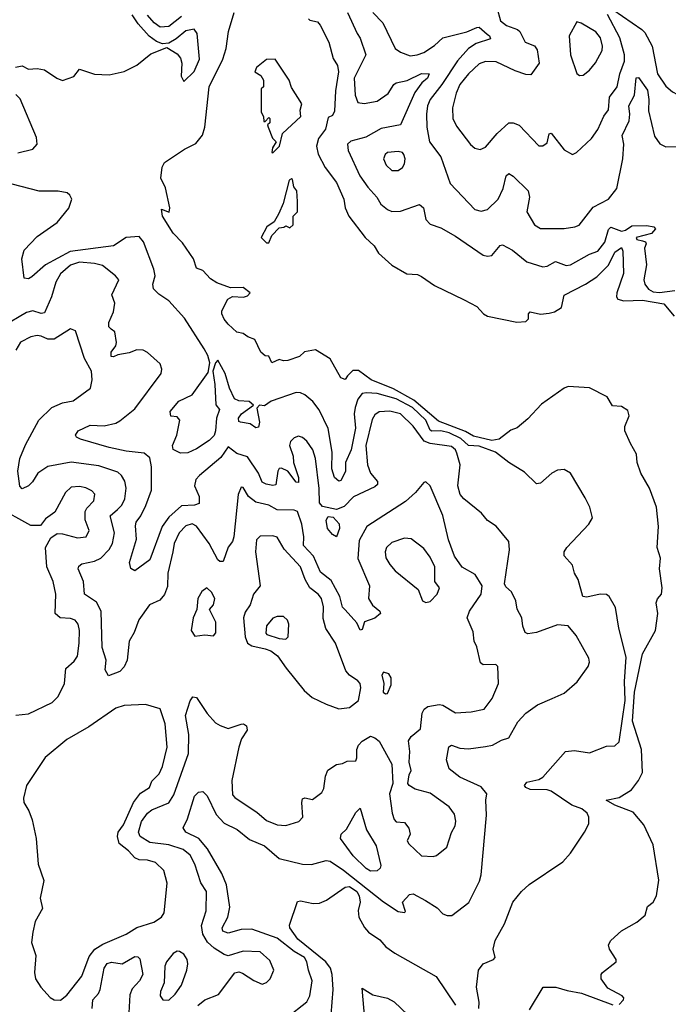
# Model space of a CAD drawing. Extents: x 1468344 to 1613994, y 525695 to 643861.
# Tile 213 of 256: x 1541453 to 1544506, y 584015 to 588650. Entities that reach past the tile are written whole.
import ezdxf

# ---------------------------------------------------------------- set-up
doc = ezdxf.new("R2010")
doc.units = 0

msp = doc.modelspace()

# ---------------------------------------------------------------- linework, layer by layer
at = {"layer": '0CON10XD'}
for points in [[(1543681.9, 588771.9), (1543716.1, 588645), (1543745, 588622.3), (1543796.2, 588605), (1543807.5, 588595), (1543831.8, 588545), (1543876.7, 588526.7), (1543889, 588509), (1543898.5, 588445), (1543858.7, 588391.3), (1543835, 588391.8), (1543785, 588409.8), (1543695, 588452.4), (1543645, 588454.2), (1543615, 588442.2), (1543565.9, 588395), (1543525.3, 588345), (1543506.9, 588305), (1543490.4, 588235), (1543491.2, 588185), (1543509.3, 588149.3), (1543575, 588062.5), (1543595, 588045.7), (1543621.2, 588038.8), (1543645, 588050.8), (1543700, 588115), (1543755, 588165.4), (1543775.3, 588165.3), (1543803.8, 588153.8), (1543895.8, 588055.8), (1543915, 588056.9), (1543935, 588071.1), (1543945, 588112.5), (1543955, 588115.8), (1544015, 588038), (1544055, 588016.2), (1544074.3, 588025.7), (1544145, 588091.4), (1544175, 588134), (1544203.1, 588196.9), (1544225, 588226.2), (1544229, 588285), (1544265.3, 588335), (1544277.5, 588395), (1544299.2, 588455), (1544299.8, 588485), (1544278.1, 588565), (1544220.4, 588675)], [(1544245, 588698.6), (1544380.8, 588605), (1544395, 588589.5), (1544429.6, 588525), (1544454.8, 588394.8), (1544495, 588336.7), (1544525, 588310), (1544548.6, 588298.6), (1544595, 588284.4), (1544635, 588288.6), (1544689.5, 588340.5), (1544710, 588375), (1544720, 588415), (1544705.7, 588485), (1544710, 588635), (1544717.3, 588675)], [(1541433.6, 588426.4), (1541465, 588432.5), (1541495, 588417.5), (1541535, 588420.8), (1541570, 588415), (1541628, 588375), (1541655, 588364.3), (1541707.6, 588382.4), (1541735, 588416.9), (1541805.6, 588394.4), (1541875, 588391.4), (1541945, 588406.7), (1542005, 588436.9), (1542069.7, 588490.3), (1542145, 588520), (1542195, 588490), (1542209.5, 588469.5), (1542216, 588445), (1542213.8, 588385), (1542225, 588360), (1542275, 588405.8), (1542298.8, 588465), (1542287.8, 588585), (1542275, 588605.6), (1542235, 588597.2), (1542190.2, 588559.8), (1542155, 588540), (1542125, 588536.7), (1542097.1, 588547.1), (1542063.1, 588573.1), (1542011.2, 588631.2), (1541983.1, 588673.1)], [(1542215, 588665.6), (1542155, 588617.8), (1542115, 588615.7), (1542086, 588635), (1542055, 588672)], [(1544275, 584013.7), (1544295.1, 584035), (1544296.4, 584045), (1544288.9, 584055), (1544221.4, 584091.4), (1544190, 584135), (1544190, 584155), (1544196.1, 584163.9), (1544260, 584215), (1544260, 584225), (1544228.8, 584275), (1544224, 584295), (1544235.8, 584315), (1544285, 584360), (1544358.3, 584401.7), (1544397.3, 584435), (1544407.5, 584475), (1544435, 584495.7), (1544450.3, 584525), (1544461.1, 584598.9), (1544435.2, 584765.2), (1544390.1, 584860.1), (1544339.9, 584919.9), (1544255, 584951.8), (1544213.8, 584975), (1544275, 584987.8), (1544332.5, 585025), (1544365, 585068), (1544384.4, 585105.6), (1544379.1, 585215), (1544337.5, 585347.5), (1544346.1, 585485), (1544384.3, 585665), (1544446.2, 585775), (1544457.1, 585855), (1544448.6, 585905), (1544455, 585923.3), (1544473.9, 585946.1), (1544476.7, 585975), (1544463.8, 586065), (1544468.8, 586115), (1544454, 586165), (1544459.5, 586265), (1544450.4, 586355), (1544417.3, 586445), (1544376.5, 586515), (1544358.9, 586565), (1544355.6, 586605), (1544328.5, 586655), (1544300.6, 586715), (1544301.4, 586735), (1544322, 586785), (1544315, 586810), (1544285, 586830), (1544243, 586833), (1544217.5, 586875), (1544135, 586916.7), (1544035, 586923.5), (1544015, 586916.2), (1543909.2, 586840.8), (1543845, 586771.7), (1543795, 586729.5), (1543765, 586717.1), (1543709.4, 586675), (1543675, 586668.9), (1543589.3, 586689.3), (1543551, 586711), (1543425, 586760.7), (1543308.7, 586858.7), (1543212.1, 586912.1), (1543107.2, 586955), (1543048.1, 586998.1), (1543021.1, 586998.9), (1542996.7, 586973.3), (1542985, 586956.2), (1542965, 586963.8), (1542915, 587053.8), (1542845, 587096.7), (1542794.1, 587085.9), (1542770, 587065), (1542715, 587046.2), (1542695, 587043.8), (1542675, 587050), (1542640, 587035), (1542626.4, 587066.4), (1542608.3, 587068.3), (1542587.5, 587085), (1542560, 587145), (1542526.7, 587156.7), (1542505, 587172.5), (1542475, 587180), (1542435, 587216.7), (1542415, 587240), (1542404.1, 587265.9), (1542405, 587280), (1542432.5, 587335), (1542455, 587346.7), (1542506.1, 587343.9), (1542525, 587350), (1542537.5, 587365), (1542505, 587388.8), (1542445, 587388.6), (1542381.7, 587411.7), (1542350.8, 587430.8), (1542315, 587470), (1542285, 587480), (1542270.7, 587525), (1542219.4, 587599.4), (1542175, 587645.2), (1542125.2, 587725), (1542121.3, 587758.7), (1542156, 587744), (1542160, 587765), (1542139.3, 587859.3), (1542117.5, 587905), (1542123.3, 587956.7), (1542135, 587977.5), (1542229.5, 588040.5), (1542282.5, 588067.5), (1542313.4, 588106.6), (1542324.4, 588145), (1542344.2, 588335), (1542410, 588465), (1542425.7, 588515), (1542435.8, 588595), (1542462.5, 588685)], [(1542812.5, 588655), (1542818.3, 588648.3), (1542855, 588640), (1542867.5, 588625), (1542907.5, 588545), (1542928.3, 588468.3), (1542948.8, 588435), (1542954, 588405), (1542938.9, 588315), (1542935, 588220), (1542925, 588200), (1542905, 588190), (1542892.5, 588135), (1542859.6, 588090.4), (1542849.4, 588055), (1542857.5, 588017.5), (1542890.8, 587955), (1542945, 587884), (1542979.4, 587805), (1542985.8, 587765), (1543002.5, 587725), (1543078.8, 587625), (1543121.2, 587585), (1543141.7, 587551.7), (1543204.4, 587494.4), (1543275, 587453.3), (1543325, 587450), (1543345, 587442), (1543405, 587398.8), (1543545, 587332), (1543605, 587300), (1543635.8, 587265.8), (1543655, 587253.8), (1543793.6, 587226.4), (1543835, 587228.8), (1543847.9, 587242.1), (1543847.5, 587265), (1543855, 587275.7), (1543905, 587264.2), (1543945, 587269.2), (1543970, 587275), (1544003.3, 587295), (1544015, 587354.2), (1544115.7, 587405), (1544170.1, 587439.9), (1544225, 587494.6), (1544255, 587556.3), (1544285, 587577.1), (1544291.2, 587561.2), (1544294.7, 587455), (1544263.2, 587365), (1544261.8, 587345), (1544268.1, 587335), (1544297.3, 587327.3), (1544385, 587330.1), (1544485, 587313.3), (1544533.4, 587255)], [(1542995.7, 588685), (1543040.9, 588585), (1543055, 588563.1), (1543081.9, 588485), (1543027, 588375), (1543031.4, 588295), (1543045, 588260.9), (1543075, 588255.3), (1543135, 588267.6), (1543186.8, 588303.2), (1543213.6, 588345), (1543225, 588352.5), (1543276.3, 588363.7), (1543345, 588396.6), (1543380, 588395), (1543372.2, 588375), (1543346.3, 588353.7), (1543312.6, 588307.4), (1543245.4, 588155), (1543155, 588138.5), (1543083, 588097), (1543011.7, 588078.3), (1542995.3, 588064.7), (1542998.4, 588035), (1543054.7, 587915), (1543091.6, 587861.6), (1543134.7, 587815), (1543152.2, 587782.2), (1543185, 587756.8), (1543205, 587747.9), (1543245, 587749.6), (1543335, 587780.6), (1543354.3, 587765), (1543365, 587710), (1543385, 587687.5), (1543435, 587670), (1543505, 587630.6), (1543635, 587541.5), (1543655, 587536.4), (1543675, 587540.5), (1543715, 587587.1), (1543725, 587591.1), (1543773.1, 587565), (1543840.7, 587510.7), (1543915, 587486.9), (1543935, 587490), (1543975, 587512), (1544025, 587493.6), (1544045, 587496.2), (1544135, 587545.9), (1544175, 587560.7), (1544206.4, 587603.6), (1544225, 587662.5), (1544235, 587673.5), (1544285, 587655.2), (1544305, 587659.2), (1544335, 587679.8), (1544405, 587681.4), (1544438.1, 587675), (1544445.4, 587665), (1544427, 587643), (1544354.6, 587625), (1544357.5, 587615), (1544385, 587609.1), (1544398.8, 587605), (1544401.4, 587595), (1544394.5, 587575), (1544403.1, 587496.9), (1544390.6, 587425), (1544395.3, 587405), (1544412.4, 587382.4), (1544435, 587369.4), (1544465, 587366.3), (1544536, 587375)], [(1543115.5, 588685), (1543162.2, 588635), (1543220.6, 588515), (1543245, 588497.8), (1543290.8, 588480.8), (1543324.5, 588484.5), (1543355, 588496.6), (1543405, 588528.4), (1543445, 588565.3), (1543557, 588593), (1543605, 588613.4), (1543615.3, 588615.3), (1543652.6, 588582.6), (1543664.5, 588575), (1543669.1, 588560.9), (1543601, 588539), (1543565, 588514.2), (1543513.5, 588456.5), (1543440.7, 588345), (1543384.8, 588275), (1543372.7, 588245), (1543368.3, 588205), (1543369.4, 588145), (1543381.3, 588075), (1543435.3, 588005.3), (1543479.7, 587879.7), (1543595, 587756.9), (1543625, 587748.9), (1543655, 587757.5), (1543705, 587805.4), (1543728.4, 587855), (1543742.5, 587915), (1543755, 587925.7), (1543775, 587914), (1543845.6, 587845), (1543852.7, 587815), (1543840.8, 587745), (1543875.6, 587685), (1543905, 587666.7), (1544015, 587667.3), (1544065.5, 587674.5), (1544086.4, 587683.6), (1544152.4, 587767.6), (1544225, 587805.4), (1544264.1, 587855), (1544292.5, 587995), (1544296.4, 588065), (1544289.3, 588105), (1544321.5, 588175), (1544325.2, 588205), (1544320.5, 588245), (1544347, 588295), (1544355, 588376.9), (1544365, 588378.6), (1544408.4, 588318.4), (1544414.3, 588275), (1544411.9, 588221.9), (1544441.3, 588101.3), (1544466.6, 588066.6), (1544495, 588051.1), (1544565, 588053.8)], [(1544087.7, 588387.7), (1544105, 588389.2), (1544135, 588412.9), (1544163.4, 588446.6), (1544194.6, 588505), (1544196.6, 588525), (1544186, 588565), (1544165, 588592.7), (1544095, 588634.2), (1544075, 588640), (1544039.4, 588575), (1544045.4, 588485.4), (1544075, 588396.7), (1544087.7, 588387.7)], [(1542645, 588023.3), (1542675.4, 588055), (1542690, 588115), (1542776.7, 588195), (1542773.8, 588225), (1542781.2, 588255), (1542731.7, 588331.7), (1542721.8, 588365), (1542662.5, 588455), (1542655, 588464), (1542615, 588463.3), (1542567.5, 588425), (1542560, 588405), (1542588.3, 588388.3), (1542600, 588365), (1542600, 588335), (1542590, 588325), (1542590, 588215), (1542600, 588195), (1542601.7, 588171.7), (1542608.3, 588171.7), (1542625, 588190), (1542630, 588185), (1542630, 588165), (1542620, 588155), (1542622.5, 588145), (1542643, 588093), (1542660, 588075), (1542643, 588047), (1542640, 588025), (1542645, 588023.3)], [(1541445, 588023.8), (1541515, 588040.9), (1541535.4, 588064.6), (1541531.8, 588095), (1541455, 588278), (1541435, 588297.5)], [(1543235, 587940), (1543255, 587954.3), (1543265, 587971.2), (1543268.2, 587995), (1543261.9, 588015), (1543254.5, 588024.5), (1543235, 588029.5), (1543184, 588025), (1543172.9, 588015), (1543165.7, 587995), (1543177.5, 587965), (1543205, 587940.8), (1543235, 587940)], [(1544257.7, 585882.3), (1544227.1, 585935), (1544215, 585943.5), (1544185, 585945.3), (1544122.1, 585932.1), (1544103.3, 585935), (1544082, 586015), (1544064, 586045), (1544055, 586082.5), (1544015.9, 586125.9), (1544015.8, 586145), (1544029.1, 586165), (1544132.2, 586275), (1544148.6, 586305), (1544136.2, 586355), (1544115, 586400), (1544045.4, 586515), (1544015, 586532.2), (1543985, 586529.2), (1543958.5, 586515), (1543905, 586468.1), (1543885, 586465.8), (1543829.4, 586519.4), (1543755, 586565.8), (1543692, 586615), (1543615, 586642.9), (1543565, 586645.2), (1543528.8, 586678.8), (1543475, 586705.1), (1543435, 586714.2), (1543392.8, 586712.8), (1543385, 586718.2), (1543365.3, 586764.7), (1543302.4, 586825), (1543225, 586864.9), (1543135, 586890.3), (1543085, 586894.3), (1543065, 586889.7), (1543045, 586863.6), (1543032.5, 586825), (1543027.8, 586795), (1543033.2, 586726.8), (1543012.9, 586625), (1542987.1, 586565), (1542986.4, 586523.6), (1542965, 586480.8), (1542955, 586477.5), (1542935, 586495.7), (1542922.1, 586535), (1542924.4, 586615), (1542904.8, 586725), (1542863.1, 586813.1), (1542832.6, 586852.6), (1542795, 586884.4), (1542775, 586893.6), (1542754.5, 586894.5), (1542636.4, 586853.6), (1542605, 586832.9), (1542582.5, 586835), (1542569.3, 586820.7), (1542581.5, 586755), (1542577.6, 586732.4), (1542565, 586729.4), (1542538.2, 586748.2), (1542492, 586755), (1542485, 586759.4), (1542482.8, 586775), (1542497.5, 586795), (1542554, 586835), (1542533.2, 586853.2), (1542485, 586856.1), (1542463.4, 586865), (1542440.2, 586915), (1542420.2, 586985), (1542385, 587046.7), (1542374.2, 587035), (1542362, 586995), (1542372.4, 586932.4), (1542377, 586837), (1542393.5, 586815), (1542379.2, 586775), (1542375.4, 586715), (1542367.9, 586692.1), (1542345, 586668.7), (1542285, 586629.4), (1542245, 586611.2), (1542210, 586610), (1542175, 586626.2), (1542172, 586645), (1542193.2, 586695), (1542207.3, 586765), (1542195, 586780), (1542164.3, 586784.3), (1542162, 586805), (1542202.5, 586855), (1542265.2, 586884.8), (1542340.8, 586989.2), (1542347.8, 587035), (1542339, 587069), (1542321.1, 587101.1), (1542228.2, 587245), (1542155, 587326.5), (1542107.5, 587357.5), (1542083.1, 587383.1), (1542079.6, 587405), (1542090.6, 587445), (1542085.2, 587475.2), (1542035.2, 587605.2), (1542015, 587629.1), (1541955, 587624.2), (1541894.1, 587585.9), (1541690.4, 587559.6), (1541574, 587496), (1541510.9, 587439.1), (1541495, 587430.8), (1541473.9, 587433.9), (1541462.5, 587525), (1541474.1, 587565), (1541535, 587629.7), (1541629.2, 587695), (1541685, 587763.8), (1541699.2, 587805), (1541689.2, 587825), (1541676, 587835), (1541635, 587842.7), (1541545, 587842.5), (1541375, 587887.6)], [(1542625, 587600), (1542640, 587635), (1542675, 587670), (1542697, 587673), (1542705, 587680), (1542725, 587670), (1542740, 587685), (1542740, 587725), (1542760, 587745), (1542760, 587795), (1542757.5, 587845), (1542743.8, 587863.8), (1542737.5, 587897.5), (1542731.7, 587901.7), (1542721.9, 587895), (1542692.5, 587785), (1542672.1, 587737.9), (1542650.8, 587699.2), (1542616, 587675), (1542590, 587625), (1542615, 587600), (1542625, 587600)], [(1542709, 583951), (1542805, 584025.6), (1542818.7, 584055), (1542830.5, 584125), (1542812, 584175), (1542805.3, 584215), (1542793.2, 584235), (1542745, 584263.4), (1542665, 584326.5), (1542545, 584367.7), (1542495, 584367), (1542435, 584350.2), (1542408.6, 584358.6), (1542406.4, 584375), (1542433, 584425), (1542441.9, 584471.9), (1542426.4, 584576.4), (1542405, 584630.4), (1542336.8, 584746.8), (1542295.9, 584795), (1542235.7, 584825), (1542222.9, 584845), (1542242.2, 584887.8), (1542275.5, 584994.5), (1542295, 585014), (1542315, 585016), (1542335.6, 584995.6), (1542377.7, 584907.7), (1542415, 584867.9), (1542477.4, 584837.4), (1542535, 584790.4), (1542605, 584761.4), (1542675, 584700.8), (1542785, 584674.6), (1542827.3, 584672.7), (1542895, 584691.5), (1542915, 584687.9), (1542976.7, 584646.7), (1543165, 584496.7), (1543235, 584452.3), (1543263.8, 584446.2), (1543268.8, 584451.2), (1543254.2, 584495.8), (1543288, 584532), (1543305, 584534.2), (1543362.7, 584502.7), (1543418.4, 584468.4), (1543445, 584440.7), (1543465, 584432.1), (1543486.5, 584433.5), (1543566.4, 584493.6), (1543616.9, 584595), (1543625.2, 584624.8), (1543649.6, 584905), (1543647.5, 584975), (1543652.5, 585005), (1543625, 585039.2), (1543525, 585084), (1543475, 585122.9), (1543462.4, 585165), (1543473.4, 585226.6), (1543485, 585234.4), (1543525, 585220.4), (1543565, 585216.9), (1543645, 585227.9), (1543678.8, 585235), (1543721.1, 585258.9), (1543755, 585269.4), (1543797.1, 585345), (1543835, 585384.8), (1543889.7, 585425), (1543959.1, 585455), (1544015, 585479), (1544076.9, 585533.1), (1544129.2, 585605), (1544135.3, 585625), (1544131.2, 585645), (1544071.7, 585751.7), (1544035, 585796.9), (1543985, 585801.2), (1543885, 585765.2), (1543845, 585758.9), (1543832.9, 585765), (1543821.9, 585795), (1543817.1, 585835), (1543794.3, 585875), (1543788.1, 585915), (1543767.2, 585957.2), (1543740.7, 585980.7), (1543734.6, 585994.6), (1543759.2, 586155), (1543755, 586193.8), (1543695, 586265.7), (1543655, 586292.5), (1543627.2, 586327.2), (1543543.8, 586393.8), (1543526.7, 586415), (1543516, 586456), (1543526.2, 586555), (1543510.2, 586610.2), (1543505, 586625.4), (1543485, 586640.2), (1543385, 586655.2), (1543356.7, 586666.7), (1543305, 586736.9), (1543245.6, 586795), (1543195, 586807.7), (1543145, 586803.6), (1543125, 586789.4), (1543112.7, 586767.3), (1543082.4, 586645), (1543089.7, 586555), (1543103.5, 586515), (1543136.8, 586476.8), (1543137.4, 586462.6), (1543125, 586450.3), (1543025, 586404.4), (1542980.8, 586359.2), (1542945, 586344.8), (1542878.6, 586358.6), (1542863.6, 586375), (1542862.8, 586442.8), (1542845, 586583.8), (1542832.2, 586625), (1542805, 586666.5), (1542785, 586683.5), (1542765, 586689.6), (1542745, 586681.3), (1542727.9, 586665), (1542723.5, 586645), (1542740.2, 586595), (1542741.4, 586565), (1542765.2, 586495), (1542765, 586470.8), (1542755, 586472.3), (1542715, 586524.2), (1542685, 586539.6), (1542675, 586537.8), (1542668, 586525), (1542659.5, 586460.5), (1542645, 586456.8), (1542613, 586463), (1542595, 586473.5), (1542577.7, 586515), (1542525, 586592.5), (1542475, 586607.3), (1542435, 586640), (1542400.5, 586589.5), (1542298.8, 586505), (1542282.5, 586485), (1542276, 586455), (1542298.3, 586405), (1542298, 586372), (1542275.5, 586364.5), (1542215, 586360.8), (1542155, 586308.4), (1542123.9, 586265), (1542065, 586107.5), (1541995, 586056.2), (1541975.9, 586065.9), (1541970.6, 586095), (1542002.7, 586205), (1541998.1, 586268.1), (1542001.8, 586285), (1542024.1, 586315), (1542046.9, 586363.1), (1542074.3, 586435), (1542073.5, 586545), (1542065, 586587.5), (1542039.4, 586609.4), (1541955, 586618.4), (1541875, 586635.7), (1541740, 586675), (1541720, 586685), (1541716, 586695), (1541728.8, 586715), (1541785, 586741.1), (1541851.3, 586738.7), (1541905, 586751.2), (1541925, 586762.5), (1541995, 586818.9), (1542118.6, 586985), (1542122.9, 587005), (1542115, 587030), (1542055, 587083.8), (1542035, 587094.2), (1542005, 587095.6), (1541968.7, 587081.3), (1541915, 587072.7), (1541895, 587062.9), (1541883.1, 587065), (1541883.6, 587085), (1541905.9, 587114.1), (1541909.5, 587130.5), (1541900.4, 587180.4), (1541883.1, 587193.1), (1541873.1, 587205), (1541872.2, 587225), (1541895.2, 587275), (1541900.3, 587315), (1541886.9, 587355), (1541920, 587425), (1541903.8, 587445), (1541842.9, 587492.9), (1541805, 587502.8), (1541735, 587508.3), (1541692.2, 587495), (1541645, 587453.3), (1541623.3, 587415), (1541602.7, 587345), (1541570.4, 587269.6), (1541555, 587266.7), (1541515, 587279.5), (1541485, 587271.6), (1541374.5, 587205.5)], [(1542155.4, 584765.4), (1542066, 584776), (1542020, 584805), (1542012.4, 584825), (1542026.9, 584875), (1542055.2, 584914.8), (1542075, 584930.3), (1542155, 584962.8), (1542178.6, 585001.4), (1542248.4, 585195), (1542248.6, 585285), (1542234.2, 585375), (1542256, 585444), (1542268.1, 585461.9), (1542285, 585458.6), (1542335, 585383.8), (1542375, 585340.4), (1542396.7, 585326.7), (1542435, 585313.9), (1542495, 585334.2), (1542506, 585335), (1542520, 585325), (1542523.1, 585305), (1542496.9, 585265), (1542483.9, 585225), (1542451.5, 585068.5), (1542455, 585001.4), (1542465, 584988.2), (1542505, 584961.5), (1542569.4, 584919.4), (1542615, 584880.8), (1542665, 584860), (1542705, 584857.1), (1542766.7, 584875), (1542786, 584895), (1542780.8, 584965), (1542785, 584982.5), (1542795, 584986), (1542831.7, 584978.3), (1542875, 585012.5), (1542885, 585030), (1542891.7, 585088.3), (1542903.6, 585116.4), (1542945, 585143.3), (1542972.3, 585147.7), (1542995, 585159.2), (1543035, 585161.2), (1543040.6, 585175), (1543040, 585215), (1543047.7, 585235), (1543065, 585253.1), (1543105, 585276.7), (1543125, 585270), (1543145, 585253.3), (1543204, 585145), (1543208.9, 585055), (1543194, 585005), (1543205.5, 584915), (1543215, 584884), (1543225, 584874), (1543265, 584870), (1543285, 584843.8), (1543290.9, 584815), (1543277.1, 584785), (1543285, 584770), (1543344.4, 584714.4), (1543399.1, 584710.9), (1543415, 584715.8), (1543464.2, 584755), (1543485, 584823.3), (1543502.2, 584855), (1543506.6, 584876.6), (1543499.8, 584909.8), (1543474.4, 584945), (1543385, 585008), (1543315, 585027.5), (1543285.8, 585045), (1543280, 585055), (1543285.5, 585094.5), (1543295.8, 585115.8), (1543285.7, 585155), (1543289.4, 585205), (1543283.8, 585255), (1543296, 585275), (1543339, 585311), (1543346.9, 585385), (1543356.3, 585403.7), (1543373.5, 585416.5), (1543426.8, 585426.8), (1543445, 585422.7), (1543505, 585386.5), (1543578, 585392), (1543640, 585405), (1543676.7, 585455), (1543706.7, 585525), (1543703.3, 585605), (1543693.8, 585613.8), (1543635, 585613.3), (1543622.3, 585622.3), (1543605, 585697.5), (1543591.4, 585725), (1543588, 585768), (1543559, 585835), (1543570.8, 585865), (1543625.1, 585944.9), (1543629.4, 585985), (1543597.5, 586037.5), (1543535, 586073.1), (1543500.4, 586125), (1543471.5, 586201.5), (1543445, 586315.7), (1543385.4, 586455.4), (1543365, 586474), (1543355, 586471.2), (1543316.5, 586425), (1543268.5, 586381.5), (1543087.3, 586265), (1543051.5, 586198.5), (1543044.2, 586114.2), (1543099.1, 585985), (1543094.2, 585925), (1543113.5, 585893.5), (1543148, 585865), (1543152, 585855), (1543125, 585832.7), (1543076.2, 585815), (1543065, 585780), (1543055, 585776.7), (1543040.2, 585810.2), (1542985, 585872.3), (1542972.9, 585885), (1542959.3, 585935), (1542919.9, 586009.9), (1542869.5, 586049.5), (1542835.7, 586125), (1542789, 586175), (1542790.6, 586215), (1542781.5, 586275), (1542760, 586335), (1542745, 586340.4), (1542665, 586343.4), (1542625, 586365.2), (1542565, 586379.6), (1542530.5, 586405), (1542505, 586447.5), (1542495, 586448.9), (1542482.1, 586415), (1542461.5, 586215), (1542455, 586193.8), (1542435, 586166.7), (1542410.4, 586099.6), (1542395, 586098.7), (1542385, 586106.9), (1542345.2, 586185), (1542285, 586266.2), (1542265, 586277.6), (1542235, 586267.3), (1542204.1, 586235), (1542179.8, 586185), (1542173.8, 586145), (1542149.8, 586045), (1542148.1, 585981.9), (1542135, 585943.8), (1542113, 585917), (1542064, 585896), (1542013.7, 585825), (1541991.2, 585765), (1541968.1, 585725), (1541959.6, 585635), (1541945, 585603.1), (1541925, 585581.1), (1541871.7, 585561.7), (1541855, 585590), (1541860, 585635), (1541841.2, 585695), (1541836, 585866), (1541815, 585907.3), (1541758.9, 585945), (1541752.9, 586005), (1541728.8, 586065), (1541732.1, 586077.9), (1541745, 586087.8), (1541805, 586101.2), (1541835.2, 586114.8), (1541875, 586155.7), (1541889.6, 586185), (1541898.8, 586235), (1541879.7, 586315), (1541912.9, 586345), (1541934, 586365), (1541947.6, 586395), (1541954.1, 586444.1), (1541947.3, 586477.3), (1541932.1, 586505), (1541915, 586520), (1541825, 586550.6), (1541695, 586566.7), (1541585, 586546.8), (1541538.5, 586515), (1541514.2, 586475), (1541495, 586455.8), (1541465, 586442), (1541454.4, 586454.4), (1541444.7, 586525), (1541453.6, 586585), (1541481, 586649), (1541543.6, 586765), (1541604.8, 586825.2), (1541655, 586846.2), (1541705, 586856.7), (1541785.7, 586915), (1541794.4, 586955), (1541790.9, 586995), (1541758.9, 587055), (1541716.2, 587185), (1541692.5, 587195), (1541615, 587145.9), (1541585.8, 587145.8), (1541555, 587160.9), (1541535, 587163.1), (1541505, 587156.5), (1541457.3, 587132.7), (1541434.7, 587095)], [(1541435, 585376.2), (1541495, 585382), (1541606, 585435), (1541635, 585463.8), (1541664.3, 585525), (1541670, 585595), (1541710, 585630), (1541725, 585653.8), (1541733.8, 585715), (1541733.9, 585773.9), (1541727.7, 585805), (1541714, 585824), (1541691.7, 585831.7), (1541644, 585835), (1541620.4, 585855), (1541622.9, 585945), (1541610, 586005), (1541580.6, 586075), (1541574.4, 586165), (1541599.2, 586210.8), (1541629.4, 586230.6), (1541655, 586230.5), (1541725, 586211.1), (1541765.6, 586215), (1541780, 586245), (1541760.9, 586295), (1541760.9, 586335), (1541768.7, 586351.3), (1541802.3, 586385), (1541806.4, 586416.4), (1541792.3, 586432.3), (1541765, 586445.9), (1541735, 586452.2), (1541695, 586449.6), (1541668.5, 586425), (1541618.9, 586331.1), (1541575, 586300), (1541550.5, 586269.5), (1541505, 586268.8), (1541345, 586356.7)], [(1542945, 586215.7), (1542925, 586226.8), (1542901.6, 586255), (1542896.2, 586293.8), (1542905, 586310.8), (1542927.8, 586307.8), (1542957.5, 586277.5), (1542958.9, 586255), (1542945, 586215.7)], [(1542955, 585406.4), (1543005, 585411.8), (1543048.5, 585445), (1543058, 585505), (1543055.2, 585525), (1543045, 585538.2), (1543005, 585564.6), (1542988.4, 585585), (1542939.3, 585715), (1542894.8, 585784.8), (1542881.6, 585831.6), (1542883.6, 585886.4), (1542873.7, 585925), (1542858.5, 585945), (1542819.2, 585975), (1542797.3, 586015), (1542775.2, 586075), (1542697.3, 586157.3), (1542665, 586214.4), (1542645, 586220.9), (1542585, 586219.2), (1542567.8, 586202.2), (1542562.9, 586145), (1542585.4, 585985), (1542553.1, 585945), (1542538.2, 585895), (1542515, 585861.2), (1542506, 585834), (1542515.1, 585745), (1542525, 585715.2), (1542545, 585702.3), (1542608, 585688), (1542635, 585679.5), (1542667, 585655), (1542706.6, 585596.6), (1542792.6, 585492.6), (1542829, 585459), (1542895, 585427.1), (1542955, 585406.4)], [(1543365, 585905.8), (1543385, 585910.5), (1543418.2, 585945), (1543428.5, 585975), (1543407.5, 586005), (1543407.8, 586075), (1543385, 586120), (1543355, 586160), (1543296, 586206), (1543265, 586209.3), (1543205, 586188.5), (1543179.5, 586165), (1543172.7, 586145), (1543177, 586117), (1543195, 586086), (1543220, 586055), (1543328, 585968), (1543348.8, 585915), (1543365, 585905.8)], [(1542277.7, 585747.7), (1542325, 585754.5), (1542365, 585750), (1542377.1, 585762.9), (1542375.8, 585814.2), (1542346.4, 585873.6), (1542366, 585895), (1542371.2, 585925), (1542356.2, 585955), (1542333.9, 585976.1), (1542311.2, 585958.8), (1542292, 585925), (1542286.4, 585873.6), (1542270, 585835), (1542260, 585775), (1542277.7, 585747.7)], [(1543613.8, 583995), (1543615.8, 584025), (1543603.8, 584095), (1543612, 584175), (1543633.8, 584205), (1543683.3, 584225), (1543691.2, 584235), (1543681.2, 584275), (1543690.4, 584315), (1543735, 584393.8), (1543774.5, 584495.5), (1543814.5, 584545.5), (1543850.9, 584579.1), (1544010, 584685), (1544045, 584726.7), (1544111.2, 584825), (1544131.2, 584865), (1544132, 584895), (1544124.2, 584915), (1544098.6, 584935), (1544052.6, 584952.6), (1543955, 585018.6), (1543935, 585024.2), (1543855.9, 585025.9), (1543835.7, 585035), (1543828.6, 585045), (1543839.6, 585060.4), (1543896.8, 585073.2), (1543915, 585084.2), (1544022.5, 585205), (1544065, 585210), (1544135, 585198.6), (1544215, 585230.7), (1544255, 585231.6), (1544275, 585251.1), (1544302.3, 585445), (1544300.5, 585535), (1544308.3, 585648.3), (1544273.6, 585785), (1544257.7, 585882.3)], [(1542705, 585734), (1542716.2, 585745), (1542720, 585805), (1542714, 585824), (1542695, 585841.2), (1542665, 585840.8), (1542645, 585832.9), (1542615, 585796.2), (1542611.4, 585761.4), (1542616, 585755), (1542675, 585737.3), (1542705, 585734)], [(1543175, 585476.2), (1543185, 585477.5), (1543201.7, 585518.3), (1543201.7, 585551.7), (1543190.3, 585570.3), (1543165, 585578), (1543156.9, 585565), (1543166.5, 585525), (1543164.6, 585485), (1543175, 585476.2)], [(1541645, 584034.4), (1541675, 584057.1), (1541745, 584146.7), (1541779.8, 584240.2), (1541806.2, 584273.8), (1541845, 584297.6), (1541954.7, 584345.3), (1542004, 584376), (1542085, 584401.2), (1542120, 584425), (1542133.8, 584445), (1542147.1, 584585), (1542132.2, 584645), (1542092.9, 584682.9), (1542055, 584693.2), (1542015, 584695.2), (1541995, 584704.7), (1541965, 584737.5), (1541921.5, 584771.5), (1541913.5, 584805), (1541917.3, 584825), (1541941, 584859), (1541988.4, 584965), (1542021.8, 585008.2), (1542064.4, 585035), (1542074.8, 585065.2), (1542109.5, 585100.5), (1542124.7, 585135), (1542146.8, 585225), (1542137.6, 585335), (1542115, 585406.2), (1542045, 585426), (1541945, 585420.8), (1541905, 585408.7), (1541778.8, 585321.2), (1541675, 585261.9), (1541573.1, 585176.9), (1541485.7, 585045), (1541471.4, 584985), (1541472.9, 584965), (1541496.9, 584925), (1541512.6, 584882.6), (1541530.6, 584795), (1541540, 584675), (1541566.8, 584596.8), (1541549.4, 584515), (1541560.6, 584465), (1541525.6, 584405), (1541514.6, 584354.6), (1541509.2, 584305), (1541529.6, 584245), (1541522.2, 584165), (1541528.1, 584135), (1541552.5, 584095), (1541597.2, 584047.2), (1541615, 584035.6), (1541645, 584034.4)], [(1543105, 584641.1), (1543083.6, 584653.6), (1543023.3, 584713.3), (1542962.5, 584795), (1542965.5, 584815), (1542990.9, 584839.1), (1543035, 584917.6), (1543055, 584938.2), (1543085.5, 584835.5), (1543131.3, 584761.3), (1543152.5, 584667.5), (1543150, 584655), (1543135, 584642.5), (1543105, 584641.1)], [(1542291.5, 584008.5), (1542325, 584036), (1542388.9, 584061.1), (1542465, 584163.1), (1542485, 584166.9), (1542501.7, 584161.7), (1542555, 584126.2), (1542595, 584110), (1542615, 584117.1), (1542631.9, 584135), (1542648.6, 584175), (1542630.7, 584220.7), (1542585, 584262.2), (1542505, 584264.6), (1542435, 584243.5), (1542415, 584249.6), (1542368.7, 584278.7), (1542337, 584307), (1542314.4, 584344.4), (1542309.2, 584385), (1542330.9, 584455), (1542332.7, 584545), (1542305, 584586.2), (1542277.1, 584675), (1542255, 584716.4), (1542222.9, 584742.9), (1542155.4, 584765.4)], [(1542918.9, 583965), (1542928.9, 584085), (1542924.1, 584155), (1542915.5, 584185), (1542894.8, 584215), (1542761.9, 584321.9), (1542724.7, 584375.3), (1542722.3, 584387.7), (1542760.6, 584499.4), (1542775, 584501.8), (1542835, 584489.2), (1542865, 584491.2), (1542897.1, 584505), (1542985, 584566.2), (1543005, 584570), (1543040, 584545), (1543051.5, 584525), (1543055.4, 584495), (1543047, 584457), (1543049.4, 584425), (1543076.1, 584376.1), (1543095.6, 584355), (1543148.1, 584318.1), (1543176, 584286), (1543219.2, 584255), (1543413.8, 584145), (1543505, 584010)], [(1542155, 584034.3), (1542185, 584062.5), (1542214.5, 584105), (1542239.6, 584175), (1542244.5, 584205), (1542240.9, 584225), (1542225, 584250), (1542205, 584262.9), (1542195, 584264.2), (1542175, 584254), (1542144.6, 584215.4), (1542136.5, 584195), (1542133.5, 584115), (1542116.2, 584075), (1542114.1, 584054.1), (1542127.5, 584035), (1542155, 584034.3)], [(1541793.9, 583995), (1541798.1, 584035), (1541823.5, 584065), (1541832.3, 584085), (1541851.1, 584185), (1541865, 584206.9), (1541885, 584212.9), (1541935, 584204.7), (1541995, 584240.4), (1542008.5, 584238.5), (1542018.8, 584228.8), (1542032.5, 584155), (1542016.3, 584125), (1541982.8, 584087.2), (1541971, 584059), (1541967.6, 583975)], [(1543077.8, 583945), (1543065, 584090), (1543115, 584060), (1543185, 584043.3), (1543215, 584026.7), (1543344.2, 583904.2)], [(1543851.9, 583988.1), (1543916.7, 584095), (1543976.7, 584095), (1544029.7, 584080.3), (1544097, 584067), (1544245, 584011.5)]]:
    msp.add_lwpolyline(points, dxfattribs=at)

doc.saveas('drawing.dxf')
